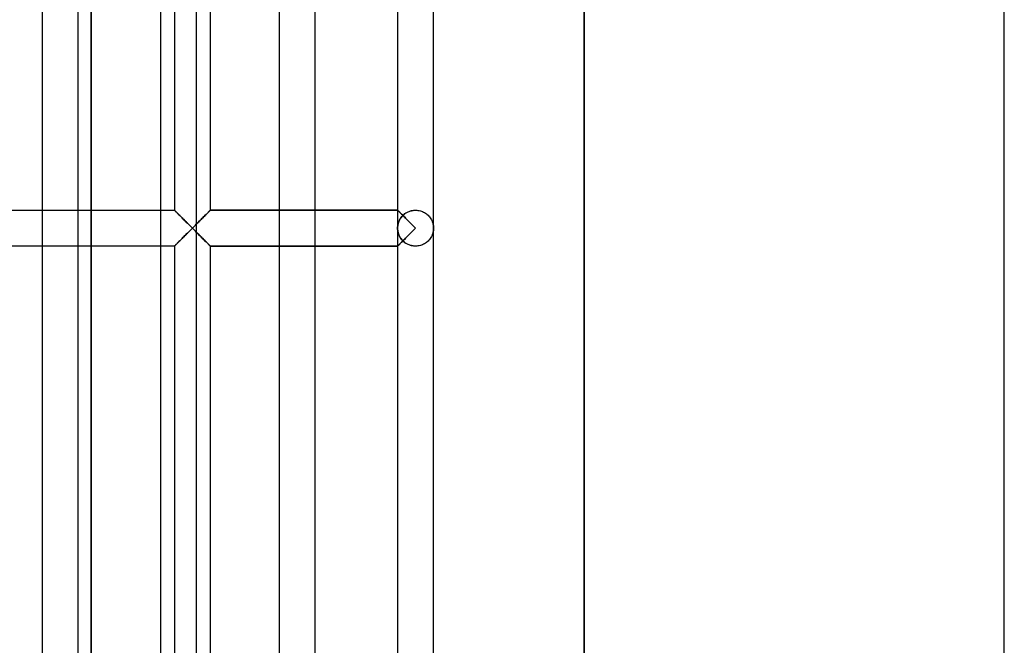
# Model space of a CAD drawing. Header units: millimetres. Extents: x -102 to 110, y -250 to 250.
# Tile 13 of 23: x 46 to 110, y -27 to 13. Entities that reach past the tile are written whole.
import ezdxf

# ---------------------------------------------------------------- set-up
doc = ezdxf.new("R2010")
doc.units = ezdxf.units.MM
doc.layers.add('HIDDEN', color=7, linetype='Continuous')
doc.layers.add('THICK', color=7, linetype='Continuous')

msp = doc.modelspace()

# ---------------------------------------------------------------- linework, layer by layer
at = {"layer": 'HIDDEN'}
for p, q in [((57.867, 0), (57.867, 65.867)), ((82.881, 52), (82.881, -52)), ((51.06, 29.358), (51.06, -29.358)), ((47.9, 1.16), (47.9, 0)), ((50.22, 0), (50.22, 1.16)), ((51.06, -1.16), (51.06, 1.16)), ((55.547, 1.16), (55.547, 0)), ((56.44, 1.16), (56.443, 1.157)), ((56.44, 1.16), (56.44, 1.16)), ((56.44, 1.16), (56.44, 1.16)), ((56.44, 1.16), (56.44, 1.16)), ((56.44, 1.16), (56.44, 1.16)), ((56.44, 1.16), (56.44, 1.16)), ((56.44, 1.16), (56.44, 1.16)), ((56.44, 1.16), (56.443, 1.156)), ((56.443, 1.156), (56.44, 1.16)), ((56.44, 1.16), (56.44, 1.16)), ((56.44, 1.16), (56.44, 1.16)), ((56.44, 1.16), (56.44, 1.16)), ((56.44, 1.16), (56.44, 1.16)), ((56.44, 1.16), (56.44, 1.16)), ((56.44, 1.16), (56.44, 1.16)), ((56.443, 1.157), (56.452, 1.148)), ((56.443, 1.156), (56.453, 1.146)), ((56.453, 1.146), (56.443, 1.156)), ((56.452, 1.148), (56.466, 1.134)), ((56.453, 1.146), (56.469, 1.13)), ((56.469, 1.13), (56.453, 1.146)), ((56.466, 1.134), (56.486, 1.115)), ((56.469, 1.13), (56.492, 1.108)), ((56.492, 1.108), (56.469, 1.13)), ((56.486, 1.115), (56.51, 1.091)), ((56.492, 1.108), (56.519, 1.08)), ((56.519, 1.08), (56.492, 1.108)), ((56.51, 1.091), (56.539, 1.062)), ((56.519, 1.08), (56.552, 1.047)), ((56.552, 1.047), (56.519, 1.08)), ((56.539, 1.062), (56.571, 1.03)), ((56.552, 1.047), (56.588, 1.01)), ((56.588, 1.01), (56.552, 1.047)), ((56.571, 1.03), (56.607, 0.994)), ((56.588, 1.01), (56.629, 0.97)), ((56.629, 0.97), (56.588, 1.01)), ((56.607, 0.994), (56.647, 0.955)), ((56.629, 0.97), (56.673, 0.925)), ((56.673, 0.925), (56.629, 0.97)), ((56.647, 0.955), (56.689, 0.913)), ((56.673, 0.925), (56.72, 0.878)), ((56.72, 0.878), (56.673, 0.925)), ((56.689, 0.913), (56.733, 0.868)), ((56.72, 0.878), (56.77, 0.829)), ((56.77, 0.829), (56.72, 0.878)), ((56.733, 0.868), (56.78, 0.822)), ((56.77, 0.829), (56.822, 0.777)), ((56.822, 0.777), (56.77, 0.829)), ((56.78, 0.822), (56.828, 0.773)), ((56.822, 0.777), (56.875, 0.723)), ((56.875, 0.723), (56.822, 0.777)), ((56.828, 0.773), (56.879, 0.723)), ((56.875, 0.723), (56.931, 0.668)), ((56.931, 0.668), (56.875, 0.723)), ((56.879, 0.723), (56.931, 0.671)), ((56.931, 0.671), (56.985, 0.617)), ((56.931, 0.668), (56.988, 0.611)), ((56.988, 0.611), (56.931, 0.668)), ((58.212, 0.611), (58.269, 0.668)), ((58.269, 0.668), (58.212, 0.611)), ((58.215, 0.617), (58.269, 0.671)), ((58.269, 0.671), (58.321, 0.723)), ((58.269, 0.668), (58.325, 0.723)), ((58.325, 0.723), (58.269, 0.668)), ((58.321, 0.723), (58.372, 0.773)), ((58.325, 0.723), (58.378, 0.777)), ((58.378, 0.777), (58.325, 0.723)), ((58.372, 0.773), (58.42, 0.822)), ((58.378, 0.777), (58.43, 0.829)), ((58.43, 0.829), (58.378, 0.777)), ((58.42, 0.822), (58.467, 0.868)), ((58.43, 0.829), (58.48, 0.878)), ((58.48, 0.878), (58.43, 0.829)), ((58.467, 0.868), (58.511, 0.913)), ((58.48, 0.878), (58.527, 0.925)), ((58.527, 0.925), (58.48, 0.878)), ((58.511, 0.913), (58.553, 0.955)), ((58.527, 0.925), (58.571, 0.97)), ((58.571, 0.97), (58.527, 0.925)), ((58.553, 0.955), (58.593, 0.994)), ((58.571, 0.97), (58.612, 1.01)), ((58.612, 1.01), (58.571, 0.97)), ((58.593, 0.994), (58.629, 1.03)), ((58.612, 1.01), (58.648, 1.047)), ((58.648, 1.047), (58.612, 1.01)), ((58.629, 1.03), (58.661, 1.062)), ((58.648, 1.047), (58.681, 1.08)), ((58.681, 1.08), (58.648, 1.047)), ((58.661, 1.062), (58.69, 1.091)), ((58.681, 1.08), (58.708, 1.108)), ((58.708, 1.108), (58.681, 1.08)), ((58.69, 1.091), (58.714, 1.115)), ((58.708, 1.108), (58.731, 1.13)), ((58.731, 1.13), (58.708, 1.108)), ((58.714, 1.115), (58.734, 1.134)), ((58.731, 1.13), (58.747, 1.146)), ((58.747, 1.146), (58.731, 1.13)), ((58.734, 1.134), (58.748, 1.148)), ((58.747, 1.146), (58.757, 1.156)), ((58.757, 1.156), (58.747, 1.146)), ((58.748, 1.148), (58.757, 1.157)), ((58.757, 1.157), (58.76, 1.16)), ((58.757, 1.156), (58.76, 1.16)), ((58.76, 1.16), (58.757, 1.156)), ((70.84, 1.16), (58.76, 1.16)), ((58.76, 1.16), (58.76, 1.16)), ((58.76, 1.16), (58.76, 1.16)), ((58.76, 1.16), (58.76, 1.16)), ((58.76, 1.16), (58.76, 1.16)), ((58.76, 1.16), (58.76, 1.16)), ((58.76, 1.16), (58.76, 1.16)), ((58.76, 1.16), (58.76, 1.16)), ((58.76, 1.16), (58.76, 1.16)), ((58.76, 1.16), (58.76, 1.16)), ((58.76, 1.16), (58.76, 1.16)), ((58.76, 1.16), (58.76, 1.16)), ((58.76, 1.16), (58.76, 1.16)), ((63.193, 1.16), (63.193, 0)), ((65.513, 0), (65.513, 1.16)), ((70.84, 1.16), (70.843, 1.157)), ((70.841, 1.159), (70.84, 1.16)), ((70.84, 1.16), (70.84, 1.16)), ((70.84, 1.16), (70.84, 1.16)), ((70.84, 1.16), (70.84, 1.16)), ((70.84, 1.16), (70.84, 1.16)), ((70.84, 1.16), (70.84, 1.16)), ((70.84, 1.16), (70.84, 1.16)), ((70.84, 1.16), (70.84, 1.16)), ((70.84, 1.16), (70.84, 1.16)), ((70.84, 1.16), (70.84, 1.16)), ((70.84, 1.16), (70.84, 1.16)), ((70.84, 1.16), (70.84, 1.16)), ((70.84, 1.16), (70.84, 1.16)), ((70.84, 1.16), (70.841, 1.159)), ((70.84, 1.16), (70.84, 0)), ((70.845, 1.155), (70.841, 1.159)), ((70.841, 1.159), (70.845, 1.155)), ((70.843, 1.157), (70.853, 1.148)), ((70.851, 1.148), (70.845, 1.155)), ((70.845, 1.155), (70.851, 1.148)), ((70.86, 1.139), (70.851, 1.148)), ((70.851, 1.148), (70.86, 1.139)), ((70.853, 1.148), (70.868, 1.133)), ((70.871, 1.128), (70.86, 1.139)), ((70.86, 1.139), (70.871, 1.128)), ((70.868, 1.133), (70.888, 1.113)), ((70.885, 1.115), (70.871, 1.128)), ((70.871, 1.128), (70.885, 1.115)), ((70.9, 1.099), (70.885, 1.115)), ((70.885, 1.115), (70.9, 1.099)), ((70.888, 1.113), (70.914, 1.087)), ((70.918, 1.081), (70.9, 1.099)), ((70.9, 1.099), (70.918, 1.081)), ((70.914, 1.087), (70.944, 1.057)), ((70.937, 1.062), (70.918, 1.081)), ((70.918, 1.081), (70.937, 1.062)), ((70.959, 1.04), (70.937, 1.062)), ((70.937, 1.062), (70.959, 1.04)), ((70.944, 1.057), (70.978, 1.023)), ((70.982, 1.017), (70.959, 1.04)), ((70.959, 1.04), (70.982, 1.017)), ((70.978, 1.023), (71.017, 0.985)), ((71.006, 0.993), (70.982, 1.017)), ((70.982, 1.017), (71.006, 0.993)), ((71.032, 0.967), (71.006, 0.993)), ((71.006, 0.993), (71.032, 0.967)), ((71.017, 0.985), (71.058, 0.943)), ((71.029, 0.634), (71.067, 0.689)), ((71.059, 0.94), (71.032, 0.967)), ((71.032, 0.967), (71.059, 0.94)), ((71.058, 0.943), (71.102, 0.899)), ((71.088, 0.911), (71.059, 0.94)), ((71.059, 0.94), (71.088, 0.911)), ((71.067, 0.689), (71.109, 0.743)), ((71.117, 0.882), (71.088, 0.911)), ((71.088, 0.911), (71.117, 0.882)), ((71.102, 0.899), (71.149, 0.852)), ((71.109, 0.743), (71.155, 0.795)), ((71.148, 0.851), (71.117, 0.882)), ((71.117, 0.882), (71.148, 0.851)), ((71.179, 0.82), (71.148, 0.851)), ((71.148, 0.851), (71.179, 0.82)), ((71.149, 0.852), (71.198, 0.804)), ((71.155, 0.795), (71.205, 0.845)), ((71.179, 0.82), (71.212, 0.851)), ((71.198, 0.804), (71.249, 0.753)), ((71.205, 0.845), (71.259, 0.892)), ((71.212, 0.851), (71.246, 0.882)), ((71.246, 0.882), (71.282, 0.911)), ((71.249, 0.753), (71.301, 0.7)), ((71.259, 0.892), (71.317, 0.938)), ((71.282, 0.911), (71.32, 0.94)), ((71.301, 0.7), (71.355, 0.646)), ((71.317, 0.938), (71.379, 0.98)), ((71.32, 0.94), (71.359, 0.967)), ((71.355, 0.646), (71.41, 0.591)), ((71.359, 0.967), (71.4, 0.993)), ((71.379, 0.98), (71.445, 1.019)), ((71.4, 0.993), (71.443, 1.018)), ((71.443, 1.018), (71.487, 1.041)), ((71.445, 1.019), (71.516, 1.054)), ((71.487, 1.041), (71.533, 1.062)), ((71.516, 1.054), (71.589, 1.085)), ((71.533, 1.062), (71.581, 1.082)), ((71.581, 1.082), (71.63, 1.099)), ((71.589, 1.085), (71.667, 1.111)), ((71.63, 1.099), (71.68, 1.115)), ((71.667, 1.111), (71.747, 1.132)), ((71.68, 1.115), (71.731, 1.128)), ((71.731, 1.128), (71.784, 1.14)), ((71.747, 1.132), (71.83, 1.147)), ((71.784, 1.14), (71.837, 1.148)), ((71.83, 1.147), (71.914, 1.157)), ((71.837, 1.148), (71.891, 1.155)), ((71.891, 1.155), (71.945, 1.159)), ((71.914, 1.157), (72, 1.16)), ((71.945, 1.159), (72, 1.16)), ((72, 1.16), (72.079, 1.157)), ((72, 1.16), (72.079, 1.157)), ((72.079, 1.157), (72.157, 1.149)), ((72.079, 1.157), (72.158, 1.149)), ((72.157, 1.149), (72.235, 1.136)), ((72.158, 1.149), (72.235, 1.136)), ((72.235, 1.136), (72.31, 1.118)), ((72.235, 1.136), (72.311, 1.118)), ((72.31, 1.118), (72.383, 1.095)), ((72.311, 1.118), (72.383, 1.095)), ((72.383, 1.095), (72.453, 1.068)), ((72.383, 1.095), (72.453, 1.068)), ((72.453, 1.068), (72.52, 1.037)), ((72.453, 1.068), (72.52, 1.037)), ((72.52, 1.037), (72.583, 1.003)), ((72.52, 1.037), (72.584, 1.002)), ((72.583, 1.003), (72.644, 0.965)), ((72.584, 1.002), (72.644, 0.965)), ((72.644, 0.965), (72.701, 0.924)), ((72.644, 0.965), (72.702, 0.924)), ((72.701, 0.924), (72.757, 0.879)), ((72.702, 0.924), (72.757, 0.879)), ((72.757, 0.879), (72.809, 0.831)), ((72.757, 0.879), (72.809, 0.831)), ((72.809, 0.831), (72.858, 0.78)), ((72.809, 0.831), (72.859, 0.78)), ((72.858, 0.78), (72.905, 0.726)), ((72.859, 0.78), (72.905, 0.726)), ((72.905, 0.726), (72.948, 0.669)), ((72.905, 0.726), (72.948, 0.668)), ((72.948, 0.669), (72.987, 0.609)), ((72.948, 0.668), (72.987, 0.609)), ((47.9, 0), (47.9, -1.16)), ((50.22, -1.16), (50.22, 0)), ((55.547, 0), (55.547, -1.16)), ((56.985, 0.617), (57.04, 0.561)), ((56.988, 0.611), (57.046, 0.553)), ((57.046, 0.553), (56.988, 0.611)), ((57.04, 0.561), (57.098, 0.503)), ((57.046, 0.553), (57.105, 0.494)), ((57.105, 0.494), (57.046, 0.553)), ((57.098, 0.503), (57.157, 0.444)), ((57.105, 0.494), (57.165, 0.434)), ((57.165, 0.434), (57.105, 0.494)), ((57.157, 0.444), (57.218, 0.383)), ((57.165, 0.434), (57.226, 0.373)), ((57.226, 0.373), (57.165, 0.434)), ((57.218, 0.383), (57.279, 0.321)), ((57.226, 0.373), (57.288, 0.312)), ((57.288, 0.312), (57.226, 0.373)), ((57.279, 0.321), (57.342, 0.258)), ((57.288, 0.312), (57.349, 0.25)), ((57.349, 0.25), (57.288, 0.312)), ((57.342, 0.258), (57.406, 0.194)), ((57.349, 0.25), (57.412, 0.188)), ((57.412, 0.188), (57.349, 0.25)), ((57.406, 0.194), (57.471, 0.13)), ((57.412, 0.188), (57.474, 0.125)), ((57.474, 0.125), (57.412, 0.188)), ((57.471, 0.13), (57.535, 0.065)), ((57.474, 0.125), (57.537, 0.063)), ((57.537, 0.063), (57.474, 0.125)), ((57.535, 0.065), (57.6, 0)), ((57.537, 0.063), (57.6, 0)), ((57.6, 0), (57.537, 0.063)), ((57.6, 0), (57.537, -0.063)), ((57.6, 0), (57.665, 0.065)), ((57.6, 0), (57.663, 0.063)), ((57.663, 0.063), (57.6, 0)), ((57.663, -0.063), (57.6, 0)), ((57.663, 0.063), (57.726, 0.125)), ((57.726, 0.125), (57.663, 0.063)), ((57.665, 0.065), (57.729, 0.13)), ((57.726, 0.125), (57.788, 0.188)), ((57.788, 0.188), (57.726, 0.125)), ((57.729, 0.13), (57.794, 0.194)), ((57.788, 0.188), (57.851, 0.25)), ((57.851, 0.25), (57.788, 0.188)), ((57.794, 0.194), (57.858, 0.258)), ((57.851, 0.25), (57.912, 0.312)), ((57.912, 0.312), (57.851, 0.25)), ((57.858, 0.258), (57.921, 0.321)), ((57.867, -65.867), (57.867, 0)), ((57.912, 0.312), (57.974, 0.373)), ((57.974, 0.373), (57.912, 0.312)), ((57.921, 0.321), (57.982, 0.383)), ((57.974, 0.373), (58.035, 0.434)), ((58.035, 0.434), (57.974, 0.373)), ((57.982, 0.383), (58.043, 0.444)), ((58.035, 0.434), (58.095, 0.494)), ((58.095, 0.494), (58.035, 0.434)), ((58.043, 0.444), (58.102, 0.503)), ((58.095, 0.494), (58.154, 0.553)), ((58.154, 0.553), (58.095, 0.494)), ((58.102, 0.503), (58.16, 0.561)), ((58.154, 0.553), (58.212, 0.611)), ((58.212, 0.611), (58.154, 0.553)), ((58.16, 0.561), (58.215, 0.617)), ((63.193, 0), (63.193, -1.16)), ((65.513, -1.16), (65.513, 0)), ((70.84, 0), (70.842, 0.067)), ((70.842, -0.067), (70.84, 0)), ((70.84, 0), (70.84, -1.16)), ((70.842, 0.067), (70.848, 0.134)), ((70.848, 0.134), (70.857, 0.201)), ((70.857, 0.201), (70.871, 0.267)), ((70.871, 0.267), (70.888, 0.331)), ((70.888, 0.331), (70.909, 0.395)), ((70.909, 0.395), (70.934, 0.457)), ((70.934, 0.457), (70.962, 0.518)), ((70.962, 0.518), (70.994, 0.577)), ((70.994, 0.577), (71.029, 0.634)), ((71.41, 0.591), (71.467, 0.534)), ((71.467, 0.534), (71.524, 0.477)), ((71.524, 0.477), (71.582, 0.419)), ((71.582, 0.419), (71.64, 0.36)), ((71.64, 0.36), (71.7, 0.301)), ((71.7, 0.301), (71.759, 0.241)), ((71.759, 0.241), (71.819, 0.181)), ((71.819, 0.181), (71.879, 0.121)), ((71.879, 0.121), (71.94, 0.061)), ((71.94, 0.061), (72, 0)), ((72.987, 0.609), (73.023, 0.548)), ((72.987, 0.609), (73.023, 0.547)), ((73.023, 0.548), (73.054, 0.484)), ((73.023, 0.547), (73.054, 0.484)), ((73.054, 0.484), (73.082, 0.418)), ((73.054, 0.484), (73.082, 0.418)), ((73.082, 0.418), (73.106, 0.351)), ((73.082, 0.418), (73.106, 0.351)), ((73.106, 0.351), (73.125, 0.283)), ((73.106, 0.351), (73.125, 0.283)), ((73.125, 0.283), (73.14, 0.213)), ((73.125, 0.283), (73.14, 0.213)), ((73.14, 0.213), (73.151, 0.142)), ((73.14, 0.213), (73.151, 0.142)), ((73.151, 0.142), (73.158, 0.071)), ((73.151, 0.142), (73.158, 0.071)), ((73.158, 0.071), (73.16, 0)), ((73.158, 0.071), (73.16, 0)), ((73.16, 0), (73.158, -0.071)), ((56.931, -0.668), (56.988, -0.611)), ((56.988, -0.611), (56.931, -0.668)), ((56.985, -0.617), (56.931, -0.671)), ((57.04, -0.561), (56.985, -0.617)), ((56.988, -0.611), (57.046, -0.553)), ((57.046, -0.553), (56.988, -0.611)), ((57.098, -0.503), (57.04, -0.561)), ((57.046, -0.553), (57.105, -0.494)), ((57.105, -0.494), (57.046, -0.553)), ((57.157, -0.444), (57.098, -0.503)), ((57.105, -0.494), (57.165, -0.434)), ((57.165, -0.434), (57.105, -0.494)), ((57.218, -0.383), (57.157, -0.444)), ((57.165, -0.434), (57.226, -0.373)), ((57.226, -0.373), (57.165, -0.434)), ((57.279, -0.321), (57.218, -0.383)), ((57.226, -0.373), (57.288, -0.312)), ((57.288, -0.312), (57.226, -0.373)), ((57.342, -0.258), (57.279, -0.321)), ((57.288, -0.312), (57.349, -0.25)), ((57.349, -0.25), (57.288, -0.312)), ((57.406, -0.194), (57.342, -0.258)), ((57.349, -0.25), (57.412, -0.188)), ((57.412, -0.188), (57.349, -0.25)), ((57.471, -0.13), (57.406, -0.194)), ((57.412, -0.188), (57.474, -0.125)), ((57.474, -0.125), (57.412, -0.188)), ((57.535, -0.065), (57.471, -0.13)), ((57.474, -0.125), (57.537, -0.063)), ((57.537, -0.063), (57.474, -0.125)), ((57.6, 0), (57.535, -0.065)), ((57.537, -0.063), (57.6, 0)), ((57.665, -0.065), (57.6, 0)), ((57.6, 0), (57.663, -0.063)), ((57.726, -0.125), (57.663, -0.063)), ((57.663, -0.063), (57.726, -0.125)), ((57.729, -0.13), (57.665, -0.065)), ((57.788, -0.188), (57.726, -0.125)), ((57.726, -0.125), (57.788, -0.188)), ((57.794, -0.194), (57.729, -0.13)), ((57.851, -0.25), (57.788, -0.188)), ((57.788, -0.188), (57.851, -0.25)), ((57.858, -0.258), (57.794, -0.194)), ((57.912, -0.312), (57.851, -0.25)), ((57.851, -0.25), (57.912, -0.312)), ((57.921, -0.321), (57.858, -0.258)), ((57.974, -0.373), (57.912, -0.312)), ((57.912, -0.312), (57.974, -0.373)), ((57.982, -0.383), (57.921, -0.321)), ((58.035, -0.434), (57.974, -0.373)), ((57.974, -0.373), (58.035, -0.434)), ((58.043, -0.444), (57.982, -0.383)), ((58.095, -0.494), (58.035, -0.434)), ((58.035, -0.434), (58.095, -0.494)), ((58.102, -0.503), (58.043, -0.444)), ((58.154, -0.553), (58.095, -0.494)), ((58.095, -0.494), (58.154, -0.553)), ((58.16, -0.561), (58.102, -0.503)), ((58.212, -0.611), (58.154, -0.553)), ((58.154, -0.553), (58.212, -0.611)), ((58.215, -0.617), (58.16, -0.561)), ((58.269, -0.668), (58.212, -0.611)), ((58.212, -0.611), (58.269, -0.668)), ((58.269, -0.671), (58.215, -0.617)), ((70.848, -0.134), (70.842, -0.067)), ((70.857, -0.201), (70.848, -0.134)), ((70.871, -0.267), (70.857, -0.201)), ((70.888, -0.331), (70.871, -0.267)), ((70.909, -0.395), (70.888, -0.331)), ((70.934, -0.457), (70.909, -0.395)), ((70.962, -0.518), (70.934, -0.457)), ((70.994, -0.577), (70.962, -0.518)), ((71.029, -0.634), (70.994, -0.577)), ((71.067, -0.689), (71.029, -0.634)), ((71.41, -0.591), (71.355, -0.646)), ((71.467, -0.534), (71.41, -0.591)), ((71.524, -0.477), (71.467, -0.534)), ((71.582, -0.419), (71.524, -0.477)), ((71.64, -0.36), (71.582, -0.419)), ((71.7, -0.301), (71.64, -0.36)), ((71.759, -0.241), (71.7, -0.301)), ((71.819, -0.181), (71.759, -0.241)), ((71.879, -0.121), (71.819, -0.181)), ((71.94, -0.061), (71.879, -0.121)), ((72, 0), (71.94, -0.061)), ((72.987, -0.609), (72.948, -0.669)), ((72.987, -0.609), (72.948, -0.668)), ((73.023, -0.547), (72.987, -0.609)), ((73.023, -0.548), (72.987, -0.609)), ((73.054, -0.484), (73.023, -0.548)), ((73.054, -0.484), (73.023, -0.547)), ((73.082, -0.418), (73.054, -0.484)), ((73.082, -0.418), (73.054, -0.484)), ((73.106, -0.351), (73.082, -0.418)), ((73.106, -0.351), (73.082, -0.418)), ((73.125, -0.283), (73.106, -0.351)), ((73.125, -0.283), (73.106, -0.351)), ((73.14, -0.213), (73.125, -0.283)), ((73.14, -0.213), (73.125, -0.283)), ((73.151, -0.142), (73.14, -0.213)), ((73.151, -0.142), (73.14, -0.213)), ((73.158, -0.071), (73.151, -0.142)), ((73.158, -0.071), (73.151, -0.142)), ((73.16, 0), (73.158, -0.071)), ((56.44, -1.16), (56.443, -1.156)), ((56.443, -1.156), (56.44, -1.16)), ((56.443, -1.157), (56.44, -1.16)), ((56.44, -1.16), (56.44, -1.16)), ((56.44, -1.16), (56.44, -1.16)), ((56.44, -1.16), (56.44, -1.16)), ((56.44, -1.16), (56.44, -1.16)), ((56.44, -1.16), (56.44, -1.16)), ((56.44, -1.16), (56.44, -1.16)), ((56.44, -1.16), (56.44, -1.16)), ((56.44, -1.16), (56.44, -1.16)), ((56.44, -1.16), (56.44, -1.16)), ((56.44, -1.16), (56.44, -1.16)), ((56.44, -1.16), (56.44, -1.16)), ((56.44, -1.16), (56.44, -1.16)), ((56.443, -1.156), (56.453, -1.146)), ((56.453, -1.146), (56.443, -1.156)), ((56.452, -1.148), (56.443, -1.157)), ((56.466, -1.134), (56.452, -1.148)), ((56.453, -1.146), (56.469, -1.13)), ((56.469, -1.13), (56.453, -1.146)), ((56.486, -1.115), (56.466, -1.134)), ((56.469, -1.13), (56.492, -1.108)), ((56.492, -1.108), (56.469, -1.13)), ((56.51, -1.091), (56.486, -1.115)), ((56.492, -1.108), (56.519, -1.08)), ((56.519, -1.08), (56.492, -1.108)), ((56.539, -1.062), (56.51, -1.091)), ((56.519, -1.08), (56.552, -1.047)), ((56.552, -1.047), (56.519, -1.08)), ((56.571, -1.03), (56.539, -1.062)), ((56.552, -1.047), (56.588, -1.01)), ((56.588, -1.01), (56.552, -1.047)), ((56.607, -0.994), (56.571, -1.03)), ((56.588, -1.01), (56.629, -0.97)), ((56.629, -0.97), (56.588, -1.01)), ((56.647, -0.955), (56.607, -0.994)), ((56.629, -0.97), (56.673, -0.925)), ((56.673, -0.925), (56.629, -0.97)), ((56.689, -0.913), (56.647, -0.955)), ((56.673, -0.925), (56.72, -0.878)), ((56.72, -0.878), (56.673, -0.925)), ((56.733, -0.868), (56.689, -0.913)), ((56.72, -0.878), (56.77, -0.829)), ((56.77, -0.829), (56.72, -0.878)), ((56.78, -0.822), (56.733, -0.868)), ((56.77, -0.829), (56.822, -0.777)), ((56.822, -0.777), (56.77, -0.829)), ((56.828, -0.773), (56.78, -0.822)), ((56.822, -0.777), (56.875, -0.723)), ((56.875, -0.723), (56.822, -0.777)), ((56.879, -0.723), (56.828, -0.773)), ((56.875, -0.723), (56.931, -0.668)), ((56.931, -0.668), (56.875, -0.723)), ((56.931, -0.671), (56.879, -0.723)), ((58.325, -0.723), (58.269, -0.668)), ((58.269, -0.668), (58.325, -0.723)), ((58.321, -0.723), (58.269, -0.671)), ((58.372, -0.773), (58.321, -0.723)), ((58.378, -0.777), (58.325, -0.723)), ((58.325, -0.723), (58.378, -0.777)), ((58.42, -0.822), (58.372, -0.773)), ((58.43, -0.829), (58.378, -0.777)), ((58.378, -0.777), (58.43, -0.829)), ((58.467, -0.868), (58.42, -0.822)), ((58.48, -0.878), (58.43, -0.829)), ((58.43, -0.829), (58.48, -0.878)), ((58.511, -0.913), (58.467, -0.868)), ((58.527, -0.925), (58.48, -0.878)), ((58.48, -0.878), (58.527, -0.925)), ((58.553, -0.955), (58.511, -0.913)), ((58.571, -0.97), (58.527, -0.925)), ((58.527, -0.925), (58.571, -0.97)), ((58.593, -0.994), (58.553, -0.955)), ((58.612, -1.01), (58.571, -0.97)), ((58.571, -0.97), (58.612, -1.01)), ((58.629, -1.03), (58.593, -0.994)), ((58.648, -1.047), (58.612, -1.01)), ((58.612, -1.01), (58.648, -1.047)), ((58.661, -1.062), (58.629, -1.03)), ((58.681, -1.08), (58.648, -1.047)), ((58.648, -1.047), (58.681, -1.08)), ((58.69, -1.091), (58.661, -1.062)), ((58.708, -1.108), (58.681, -1.08)), ((58.681, -1.08), (58.708, -1.108)), ((58.714, -1.115), (58.69, -1.091)), ((58.731, -1.13), (58.708, -1.108)), ((58.708, -1.108), (58.731, -1.13)), ((58.734, -1.134), (58.714, -1.115)), ((58.747, -1.146), (58.731, -1.13)), ((58.731, -1.13), (58.747, -1.146)), ((58.748, -1.148), (58.734, -1.134)), ((58.757, -1.156), (58.747, -1.146)), ((58.747, -1.146), (58.757, -1.156)), ((58.757, -1.157), (58.748, -1.148)), ((58.76, -1.16), (58.757, -1.156)), ((58.757, -1.156), (58.76, -1.16)), ((58.76, -1.16), (58.757, -1.157)), ((58.76, -1.16), (70.84, -1.16)), ((58.76, -1.16), (58.76, -1.16)), ((58.76, -1.16), (58.76, -1.16)), ((58.76, -1.16), (58.76, -1.16)), ((58.76, -1.16), (58.76, -1.16)), ((58.76, -1.16), (58.76, -1.16)), ((58.76, -1.16), (58.76, -1.16)), ((58.76, -1.16), (58.76, -1.16)), ((58.76, -1.16), (58.76, -1.16)), ((58.76, -1.16), (58.76, -1.16)), ((58.76, -1.16), (58.76, -1.16)), ((58.76, -1.16), (58.76, -1.16)), ((58.76, -1.16), (58.76, -1.16)), ((70.843, -1.157), (70.84, -1.16)), ((70.841, -1.159), (70.84, -1.16)), ((70.84, -1.16), (70.841, -1.159)), ((70.84, -1.16), (70.84, -1.16)), ((70.84, -1.16), (70.84, -1.16)), ((70.84, -1.16), (70.84, -1.16)), ((70.84, -1.16), (70.84, -1.16)), ((70.84, -1.16), (70.84, -1.16)), ((70.84, -1.16), (70.84, -1.16)), ((70.84, -1.16), (70.84, -1.16)), ((70.84, -1.16), (70.84, -1.16)), ((70.84, -1.16), (70.84, -1.16)), ((70.84, -1.16), (70.84, -1.16)), ((70.84, -1.16), (70.84, -1.16)), ((70.84, -1.16), (70.84, -1.16)), ((70.845, -1.155), (70.841, -1.159)), ((70.841, -1.159), (70.845, -1.155)), ((70.853, -1.148), (70.843, -1.157)), ((70.851, -1.148), (70.845, -1.155)), ((70.845, -1.155), (70.851, -1.148)), ((70.86, -1.139), (70.851, -1.148)), ((70.851, -1.148), (70.86, -1.139)), ((70.868, -1.133), (70.853, -1.148)), ((70.871, -1.128), (70.86, -1.139)), ((70.86, -1.139), (70.871, -1.128)), ((70.888, -1.113), (70.868, -1.133)), ((70.885, -1.115), (70.871, -1.128)), ((70.871, -1.128), (70.885, -1.115)), ((70.9, -1.099), (70.885, -1.115)), ((70.885, -1.115), (70.9, -1.099)), ((70.914, -1.087), (70.888, -1.113)), ((70.918, -1.081), (70.9, -1.099)), ((70.9, -1.099), (70.918, -1.081)), ((70.944, -1.057), (70.914, -1.087)), ((70.937, -1.062), (70.918, -1.081)), ((70.918, -1.081), (70.937, -1.062)), ((70.959, -1.04), (70.937, -1.062)), ((70.937, -1.062), (70.959, -1.04)), ((70.978, -1.023), (70.944, -1.057)), ((70.982, -1.017), (70.959, -1.04)), ((70.959, -1.04), (70.982, -1.017)), ((71.017, -0.985), (70.978, -1.023)), ((71.006, -0.993), (70.982, -1.017)), ((70.982, -1.017), (71.006, -0.993)), ((71.032, -0.967), (71.006, -0.993)), ((71.006, -0.993), (71.032, -0.967)), ((71.058, -0.943), (71.017, -0.985)), ((71.059, -0.94), (71.032, -0.967)), ((71.032, -0.967), (71.059, -0.94)), ((71.102, -0.899), (71.058, -0.943)), ((71.088, -0.911), (71.059, -0.94)), ((71.059, -0.94), (71.088, -0.911)), ((71.109, -0.743), (71.067, -0.689)), ((71.117, -0.882), (71.088, -0.911)), ((71.088, -0.911), (71.117, -0.882)), ((71.149, -0.852), (71.102, -0.899)), ((71.155, -0.795), (71.109, -0.743)), ((71.148, -0.851), (71.117, -0.882)), ((71.117, -0.882), (71.148, -0.851)), ((71.179, -0.82), (71.148, -0.851)), ((71.148, -0.851), (71.179, -0.82)), ((71.198, -0.804), (71.149, -0.852)), ((71.205, -0.845), (71.155, -0.795)), ((71.212, -0.851), (71.179, -0.82)), ((71.249, -0.753), (71.198, -0.804)), ((71.259, -0.892), (71.205, -0.845)), ((71.246, -0.882), (71.212, -0.851)), ((71.282, -0.911), (71.246, -0.882)), ((71.301, -0.7), (71.249, -0.753)), ((71.317, -0.938), (71.259, -0.892)), ((71.32, -0.94), (71.282, -0.911)), ((71.355, -0.646), (71.301, -0.7)), ((71.379, -0.98), (71.317, -0.938)), ((71.359, -0.967), (71.32, -0.94)), ((71.4, -0.993), (71.359, -0.967)), ((71.445, -1.019), (71.379, -0.98)), ((71.443, -1.018), (71.4, -0.993)), ((71.487, -1.041), (71.443, -1.018)), ((71.516, -1.054), (71.445, -1.019)), ((71.533, -1.062), (71.487, -1.041)), ((71.589, -1.085), (71.516, -1.054)), ((71.581, -1.082), (71.533, -1.062)), ((71.63, -1.099), (71.581, -1.082)), ((71.667, -1.111), (71.589, -1.085)), ((71.68, -1.115), (71.63, -1.099)), ((71.747, -1.132), (71.667, -1.111)), ((71.731, -1.128), (71.68, -1.115)), ((71.784, -1.14), (71.731, -1.128)), ((71.83, -1.147), (71.747, -1.132)), ((71.837, -1.148), (71.784, -1.14)), ((71.914, -1.157), (71.83, -1.147)), ((71.891, -1.155), (71.837, -1.148)), ((71.945, -1.159), (71.891, -1.155)), ((72, -1.16), (71.914, -1.157)), ((72, -1.16), (71.945, -1.159)), ((72.079, -1.157), (72, -1.16)), ((72.079, -1.157), (72, -1.16)), ((72.157, -1.149), (72.079, -1.157)), ((72.158, -1.149), (72.079, -1.157)), ((72.235, -1.136), (72.157, -1.149)), ((72.235, -1.136), (72.158, -1.149)), ((72.31, -1.118), (72.235, -1.136)), ((72.311, -1.118), (72.235, -1.136)), ((72.383, -1.095), (72.31, -1.118)), ((72.383, -1.095), (72.311, -1.118)), ((72.453, -1.068), (72.383, -1.095)), ((72.453, -1.068), (72.383, -1.095)), ((72.52, -1.037), (72.453, -1.068)), ((72.52, -1.037), (72.453, -1.068)), ((72.584, -1.002), (72.52, -1.037)), ((72.583, -1.003), (72.52, -1.037)), ((72.644, -0.965), (72.583, -1.003)), ((72.644, -0.965), (72.584, -1.002)), ((72.701, -0.924), (72.644, -0.965)), ((72.702, -0.924), (72.644, -0.965)), ((72.757, -0.879), (72.701, -0.924)), ((72.757, -0.879), (72.702, -0.924)), ((72.809, -0.831), (72.757, -0.879)), ((72.809, -0.831), (72.757, -0.879)), ((72.858, -0.78), (72.809, -0.831)), ((72.859, -0.78), (72.809, -0.831)), ((72.905, -0.726), (72.858, -0.78)), ((72.905, -0.726), (72.859, -0.78)), ((72.948, -0.668), (72.905, -0.726)), ((72.948, -0.669), (72.905, -0.726))]:
    msp.add_line(p, q, dxfattribs=at)
msp.add_ellipse((72, 0), major_axis=(-1.16, 0), ratio=1, start_param=-0.784513, end_param=0.784513, dxfattribs=at)
at = {"layer": 'THICK'}
for p, q in [((56.44, 159.556), (56.44, 1.16)), ((58.76, 1.16), (58.76, 159.556)), ((70.84, 159.556), (70.84, 1.16)), ((73.16, 0), (73.16, 159.556)), ((63.193, 77.733), (63.193, 1.16)), ((65.513, 1.16), (65.513, 77.733)), ((55.547, 65.867), (55.547, 1.16)), ((47.9, 54), (47.9, 1.16)), ((50.22, 1.16), (50.22, 54)), ((82.881, -52), (82.881, 52)), ((110, -46), (110, 46)), ((51.06, 1.16), (51.06, 29.358)), ((44.36, 1.16), (56.44, 1.16)), ((56.443, 1.157), (56.44, 1.16)), ((56.452, 1.148), (56.443, 1.157)), ((56.466, 1.134), (56.452, 1.148)), ((56.486, 1.115), (56.466, 1.134)), ((56.51, 1.091), (56.486, 1.115)), ((56.539, 1.062), (56.51, 1.091)), ((56.571, 1.03), (56.539, 1.062)), ((56.607, 0.994), (56.571, 1.03)), ((56.647, 0.955), (56.607, 0.994)), ((56.689, 0.913), (56.647, 0.955)), ((56.733, 0.868), (56.689, 0.913)), ((56.78, 0.822), (56.733, 0.868)), ((56.828, 0.773), (56.78, 0.822)), ((56.879, 0.723), (56.828, 0.773)), ((56.931, 0.671), (56.879, 0.723)), ((56.985, 0.617), (56.931, 0.671)), ((58.269, 0.671), (58.215, 0.617)), ((58.321, 0.723), (58.269, 0.671)), ((58.372, 0.773), (58.321, 0.723)), ((58.42, 0.822), (58.372, 0.773)), ((58.467, 0.868), (58.42, 0.822)), ((58.511, 0.913), (58.467, 0.868)), ((58.553, 0.955), (58.511, 0.913)), ((58.593, 0.994), (58.553, 0.955)), ((58.629, 1.03), (58.593, 0.994)), ((58.661, 1.062), (58.629, 1.03)), ((58.69, 1.091), (58.661, 1.062)), ((58.714, 1.115), (58.69, 1.091)), ((58.734, 1.134), (58.714, 1.115)), ((58.748, 1.148), (58.734, 1.134)), ((58.757, 1.157), (58.748, 1.148)), ((58.76, 1.16), (58.757, 1.157)), ((58.76, 1.16), (70.84, 1.16)), ((70.843, 1.157), (70.84, 1.16)), ((70.853, 1.148), (70.843, 1.157)), ((70.868, 1.133), (70.853, 1.148)), ((70.888, 1.113), (70.868, 1.133)), ((70.914, 1.087), (70.888, 1.113)), ((70.944, 1.057), (70.914, 1.087)), ((70.978, 1.023), (70.944, 1.057)), ((71.017, 0.985), (70.978, 1.023)), ((71.058, 0.943), (71.017, 0.985)), ((71.102, 0.899), (71.058, 0.943)), ((71.149, 0.852), (71.102, 0.899)), ((71.198, 0.804), (71.149, 0.852)), ((71.249, 0.753), (71.198, 0.804)), ((71.301, 0.7), (71.249, 0.753)), ((71.355, 0.646), (71.301, 0.7)), ((71.41, 0.591), (71.355, 0.646)), ((57.04, 0.561), (56.985, 0.617)), ((57.098, 0.503), (57.04, 0.561)), ((57.157, 0.444), (57.098, 0.503)), ((57.218, 0.383), (57.157, 0.444)), ((57.279, 0.321), (57.218, 0.383)), ((57.342, 0.258), (57.279, 0.321)), ((57.406, 0.194), (57.342, 0.258)), ((57.471, 0.13), (57.406, 0.194)), ((57.535, 0.065), (57.471, 0.13)), ((57.6, 0), (57.535, 0.065)), ((57.665, 0.065), (57.6, 0)), ((57.729, 0.13), (57.665, 0.065)), ((57.794, 0.194), (57.729, 0.13)), ((57.858, 0.258), (57.794, 0.194)), ((57.921, 0.321), (57.858, 0.258)), ((57.982, 0.383), (57.921, 0.321)), ((58.043, 0.444), (57.982, 0.383)), ((58.102, 0.503), (58.043, 0.444)), ((58.16, 0.561), (58.102, 0.503)), ((58.215, 0.617), (58.16, 0.561)), ((71.467, 0.534), (71.41, 0.591)), ((71.524, 0.477), (71.467, 0.534)), ((71.582, 0.419), (71.524, 0.477)), ((71.64, 0.36), (71.582, 0.419)), ((71.7, 0.301), (71.64, 0.36)), ((71.759, 0.241), (71.7, 0.301)), ((71.819, 0.181), (71.759, 0.241)), ((71.879, 0.121), (71.819, 0.181)), ((71.94, 0.061), (71.879, 0.121)), ((72, 0), (71.94, 0.061)), ((73.16, -159.556), (73.16, 0)), ((56.931, -0.671), (56.985, -0.617)), ((56.985, -0.617), (57.04, -0.561)), ((57.04, -0.561), (57.098, -0.503)), ((57.098, -0.503), (57.157, -0.444)), ((57.157, -0.444), (57.218, -0.383)), ((57.218, -0.383), (57.279, -0.321)), ((57.279, -0.321), (57.342, -0.258)), ((57.342, -0.258), (57.406, -0.194)), ((57.406, -0.194), (57.471, -0.13)), ((57.471, -0.13), (57.535, -0.065)), ((57.535, -0.065), (57.6, 0)), ((57.6, 0), (57.665, -0.065)), ((57.665, -0.065), (57.729, -0.13)), ((57.729, -0.13), (57.794, -0.194)), ((57.794, -0.194), (57.858, -0.258)), ((57.858, -0.258), (57.921, -0.321)), ((57.921, -0.321), (57.982, -0.383)), ((57.982, -0.383), (58.043, -0.444)), ((58.043, -0.444), (58.102, -0.503)), ((58.102, -0.503), (58.16, -0.561)), ((58.16, -0.561), (58.215, -0.617)), ((58.215, -0.617), (58.269, -0.671)), ((71.355, -0.646), (71.41, -0.591)), ((71.41, -0.591), (71.467, -0.534)), ((71.467, -0.534), (71.524, -0.477)), ((71.524, -0.477), (71.582, -0.419)), ((71.582, -0.419), (71.64, -0.36)), ((71.64, -0.36), (71.7, -0.301)), ((71.7, -0.301), (71.759, -0.241)), ((71.759, -0.241), (71.819, -0.181)), ((71.819, -0.181), (71.879, -0.121)), ((71.879, -0.121), (71.94, -0.061)), ((71.94, -0.061), (72, 0)), ((56.44, -1.16), (44.36, -1.16)), ((47.9, -1.16), (47.9, -54)), ((50.22, -54), (50.22, -1.16)), ((51.06, -29.358), (51.06, -1.16)), ((55.547, -1.16), (55.547, -65.867)), ((56.44, -1.16), (56.443, -1.157)), ((56.44, -1.16), (56.44, -159.556)), ((56.443, -1.157), (56.452, -1.148)), ((56.452, -1.148), (56.466, -1.134)), ((56.466, -1.134), (56.486, -1.115)), ((56.486, -1.115), (56.51, -1.091)), ((56.51, -1.091), (56.539, -1.062)), ((56.539, -1.062), (56.571, -1.03)), ((56.571, -1.03), (56.607, -0.994)), ((56.607, -0.994), (56.647, -0.955)), ((56.647, -0.955), (56.689, -0.913)), ((56.689, -0.913), (56.733, -0.868)), ((56.733, -0.868), (56.78, -0.822)), ((56.78, -0.822), (56.828, -0.773)), ((56.828, -0.773), (56.879, -0.723)), ((56.879, -0.723), (56.931, -0.671)), ((58.269, -0.671), (58.321, -0.723)), ((58.321, -0.723), (58.372, -0.773)), ((58.372, -0.773), (58.42, -0.822)), ((58.42, -0.822), (58.467, -0.868)), ((58.467, -0.868), (58.511, -0.913)), ((58.511, -0.913), (58.553, -0.955)), ((58.553, -0.955), (58.593, -0.994)), ((58.593, -0.994), (58.629, -1.03)), ((58.629, -1.03), (58.661, -1.062)), ((58.661, -1.062), (58.69, -1.091)), ((58.69, -1.091), (58.714, -1.115)), ((58.714, -1.115), (58.734, -1.134)), ((58.734, -1.134), (58.748, -1.148)), ((58.748, -1.148), (58.757, -1.157)), ((58.757, -1.157), (58.76, -1.16)), ((70.84, -1.16), (58.76, -1.16)), ((58.76, -159.556), (58.76, -1.16)), ((63.193, -1.16), (63.193, -77.733)), ((65.513, -77.733), (65.513, -1.16)), ((70.84, -1.16), (70.843, -1.157)), ((70.84, -1.16), (70.84, -159.556)), ((70.843, -1.157), (70.853, -1.148)), ((70.853, -1.148), (70.868, -1.133)), ((70.868, -1.133), (70.888, -1.113)), ((70.888, -1.113), (70.914, -1.087)), ((70.914, -1.087), (70.944, -1.057)), ((70.944, -1.057), (70.978, -1.023)), ((70.978, -1.023), (71.017, -0.985)), ((71.017, -0.985), (71.058, -0.943)), ((71.058, -0.943), (71.102, -0.899)), ((71.102, -0.899), (71.149, -0.852)), ((71.149, -0.852), (71.198, -0.804)), ((71.198, -0.804), (71.249, -0.753)), ((71.249, -0.753), (71.301, -0.7)), ((71.301, -0.7), (71.355, -0.646))]:
    msp.add_line(p, q, dxfattribs=at)

doc.saveas('drawing.dxf')
